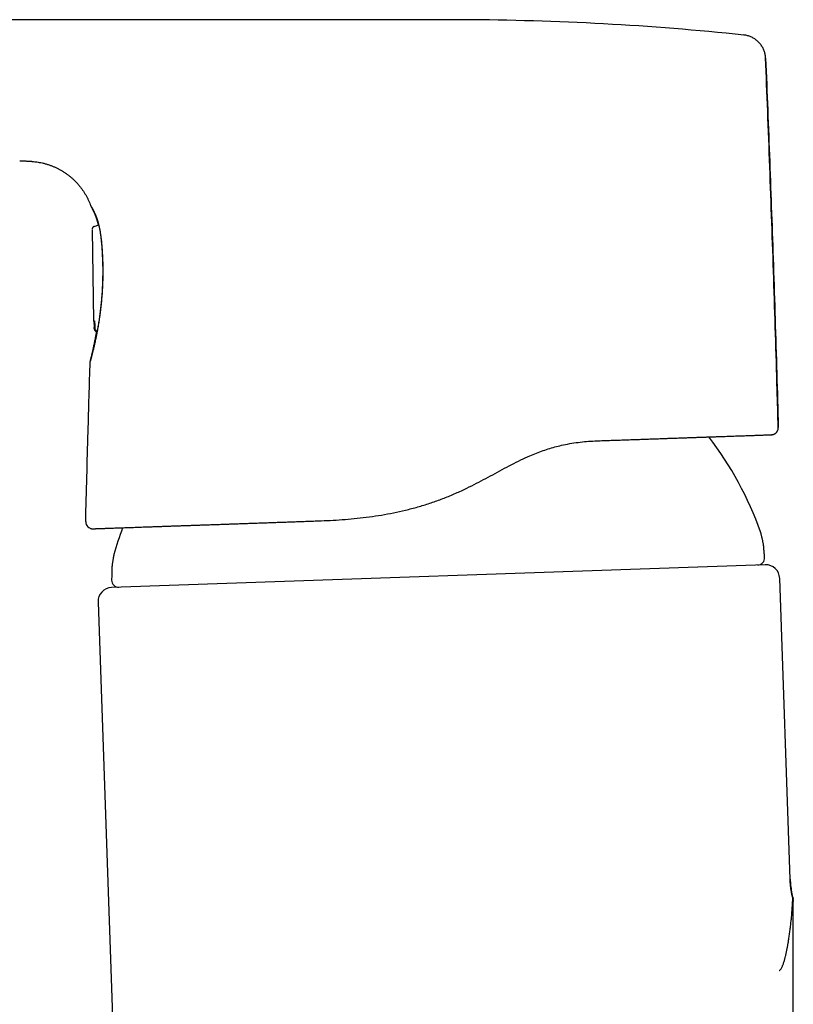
# Model space of a CAD drawing. Header units: millimetres. Extents: x 8 to 750, y 12 to 498.
# Tile 4 of 31: x 138 to 193, y 416 to 486. Entities that reach past the tile are written whole.
import ezdxf

# ---------------------------------------------------------------- set-up
doc = ezdxf.new("R2010")
doc.units = ezdxf.units.MM

msp = doc.modelspace()

# ---------------------------------------------------------------- linework, layer by layer
at = {"color": 7, "linetype": 'Continuous', "lineweight": 30}
for p, q in [((189.858, 484.97), (189.859, 484.97)), ((138.37, 476.019), (138.37, 476.019)), ((143.663, 471.347), (143.989, 471.455)), ((143.526, 471.122), (143.628, 464.633)), ((143.662, 471.347), (143.658, 471.345)), ((191.842, 456.537), (191.83, 456.536)), ((191.377, 447.286), (144.905, 445.663)), ((193.158, 424.923), (192.411, 446.321)), ((143.941, 444.629), (146.314, 376.656)), ((193.375, 423.41), (193.376, 423.38)), ((193.377, 423.358), (193.378, 423.333))]:
    msp.add_line(p, q, dxfattribs=at)
at = {"color": 7, "linetype": 'Continuous', "lineweight": 30, "flags": 128}
for points in [[(143.667, 464.084), (143.666, 464.134), (143.666, 464.174)], [(143.715, 464.183), (143.713, 464.183), (143.714, 464.183)], [(143.714, 464.183), (143.714, 464.132), (143.715, 464.093)]]:
    msp.add_lwpolyline(points, dxfattribs=at)
at = {"color": 7, "linetype": 'Continuous', "lineweight": 30}
for centre, radius, start, end in [((169.022, 286.058), 200, 84.01997, 89.75052), ((168.31, 441.625), 24.1, 19.37766, 37.75577), ((143.563, 450.348), 0.5, 178.55711, 271.99959), ((168.31, 441.625), 24.1, 159.86166, 164.62234), ((190.841, 447.767), 0.5, 272, 5.1376), ((191.412, 446.286), 1, 2, 92), ((145.406, 446.181), 0.5, 178.8624, 272), ((144.94, 444.663), 1, 92, 182)]:
    msp.add_arc(centre, radius, start, end, dxfattribs=at)
for points, knots in [([(166.188, 486.054), (165.982, 486.053), (165.574, 486.052), (164.967, 486.052), (164.371, 486.052), (163.786, 486.052), (163.215, 486.053), (162.658, 486.053), (162.115, 486.053), (161.583, 486.054), (161.057, 486.054), (160.539, 486.055), (160.028, 486.055), (159.528, 486.055), (159.039, 486.055), (158.561, 486.056), (158.094, 486.056), (157.638, 486.056), (157.193, 486.056), (156.758, 486.056), (156.335, 486.056), (155.922, 486.056), (155.521, 486.056), (155.13, 486.056), (154.761, 486.055), (154.412, 486.055), (154.082, 486.055), (153.762, 486.055), (153.451, 486.055), (153.15, 486.055), (152.851, 486.055), (152.555, 486.055), (152.263, 486.055), (151.982, 486.055), (151.706, 486.055), (151.438, 486.055), (151.174, 486.055), (150.77, 486.055), (150.219, 486.055), (149.471, 486.055), (148.668, 486.055), (147.81, 486.055), (146.948, 486.055), (146.082, 486.054), (145.213, 486.054), (144.334, 486.054), (143.443, 486.054), (142.542, 486.054), (141.629, 486.054), (140.732, 486.054), (139.851, 486.054), (138.986, 486.054), (138.112, 486.054), (137.23, 486.053), (136.343, 486.053), (135.078, 486.053), (133.442, 486.053), (131.436, 486.053), (129.438, 486.052), (127.943, 486.052), (127.113, 486.052), (126.946, 486.052)], [0, 0, 0, 0, 0.015744, 0.031211, 0.046401, 0.061313, 0.075948, 0.090051, 0.103887, 0.117455, 0.130756, 0.144053, 0.15707, 0.16981, 0.182271, 0.194453, 0.206357, 0.217982, 0.229328, 0.240396, 0.251186, 0.261697, 0.271929, 0.281883, 0.291558, 0.300182, 0.308573, 0.316729, 0.324651, 0.332339, 0.339792, 0.347502, 0.354945, 0.36212, 0.369027, 0.375976, 0.382634, 0.389188, 0.406884, 0.424785, 0.446365, 0.468236, 0.490398, 0.512264, 0.534407, 0.556826, 0.579522, 0.602493, 0.625742, 0.649266, 0.671073, 0.693112, 0.715383, 0.737887, 0.760562, 0.783211, 0.834536, 0.885653, 0.93656, 0.987259, 1, 1, 1, 1]), ([(169.893, 486.056), (169.765, 486.057), (169.512, 486.058), (169.135, 486.059), (168.767, 486.059), (168.406, 486.059), (168.053, 486.058), (167.689, 486.058), (167.313, 486.057), (166.928, 486.056), (166.555, 486.055), (166.309, 486.054), (166.188, 486.054)], [0, 0, 0, 0, 0.10365, 0.205239, 0.304739, 0.402125, 0.497374, 0.590466, 0.697391, 0.801283, 0.90215, 1, 1, 1, 1]), ([(169.893, 486.057), (169.893, 486.057), (169.893, 486.057), (169.893, 486.057), (169.893, 486.057)], [0, 0, 0, 0, 0.438801, 1, 1, 1, 1]), ([(191.412, 483.315), (191.41, 483.354), (191.405, 483.432), (191.388, 483.549), (191.363, 483.667), (191.329, 483.785), (191.285, 483.903), (191.233, 484.018), (191.172, 484.131), (191.102, 484.239), (191.024, 484.343), (190.938, 484.441), (190.844, 484.531), (190.745, 484.615), (190.64, 484.69), (190.531, 484.757), (190.419, 484.815), (190.304, 484.864), (190.188, 484.904), (190.072, 484.936), (189.962, 484.958), (189.89, 484.966), (189.858, 484.97)], [0, 0, 0, 0, 0.046787, 0.094642, 0.143487, 0.193232, 0.243772, 0.294994, 0.346771, 0.39897, 0.45145, 0.504066, 0.556669, 0.609113, 0.661254, 0.712954, 0.764084, 0.81452, 0.86415, 0.912872, 0.960594, 1, 1, 1, 1]), ([(192.306, 457.05), (192.281, 457.947), (192.22, 460.166), (192.113, 463.706), (191.986, 467.671), (191.851, 471.636), (191.708, 475.6), (191.561, 479.494), (191.457, 482.065), (191.406, 483.315)], [0, 0, 0, 0, 0.1024401, 0.2533882, 0.4043368, 0.5552855, 0.7062337, 0.8571811, 1, 1, 1, 1]), ([(191.412, 483.315), (191.461, 482.09), (191.56, 479.639), (191.7, 475.962), (191.833, 472.285), (191.962, 468.55), (192.085, 464.755), (192.203, 460.903), (192.276, 458.334), (192.312, 457.05)], [0, 0, 0, 0, 0.139999, 0.279998, 0.419999, 0.559999, 0.706667, 0.853333, 1, 1, 1, 1]), ([(138.37, 476.019), (138.404, 476.018), (138.484, 476.017), (138.606, 476.014), (138.735, 476.01), (138.853, 476.006), (138.954, 476.001), (139.038, 475.996), (139.109, 475.992), (139.172, 475.987), (139.229, 475.982), (139.318, 475.974), (139.441, 475.96), (139.6, 475.939), (139.779, 475.909), (139.977, 475.869), (140.192, 475.816), (140.404, 475.752), (140.606, 475.681), (140.799, 475.604), (140.983, 475.521), (141.163, 475.43), (141.339, 475.331), (141.511, 475.225), (141.678, 475.112), (141.84, 474.992), (141.997, 474.865), (142.149, 474.732), (142.295, 474.592), (142.436, 474.447), (142.57, 474.296), (142.697, 474.139), (142.818, 473.978), (142.932, 473.811), (143.038, 473.639), (143.137, 473.464), (143.228, 473.284), (143.311, 473.1), (143.371, 472.95), (143.402, 472.861), (143.411, 472.835)], [0, 0, 0, 0, 0.015685, 0.03749, 0.057625, 0.076093, 0.092893, 0.104917, 0.115904, 0.125848, 0.134746, 0.142948, 0.167595, 0.192702, 0.218287, 0.252839, 0.287402, 0.321984, 0.356587, 0.388058, 0.419548, 0.45106, 0.482573, 0.514109, 0.545662, 0.577206, 0.608772, 0.640345, 0.671901, 0.703475, 0.735045, 0.766593, 0.79815, 0.829695, 0.861215, 0.892735, 0.924236, 0.955715, 0.987183, 1, 1, 1, 1]), ([(143.412, 472.835), (143.414, 472.831), (143.418, 472.82), (143.424, 472.808), (143.429, 472.797), (143.433, 472.79), (143.439, 472.779), (143.447, 472.765), (143.457, 472.747), (143.468, 472.728), (143.48, 472.705), (143.495, 472.678), (143.512, 472.646), (143.531, 472.61), (143.553, 472.567), (143.577, 472.52), (143.601, 472.469), (143.627, 472.415), (143.652, 472.36), (143.678, 472.301), (143.704, 472.239), (143.731, 472.175), (143.756, 472.11), (143.78, 472.047), (143.802, 471.984), (143.823, 471.921), (143.839, 471.872), (143.85, 471.835), (143.858, 471.812), (143.865, 471.786), (143.874, 471.756), (143.884, 471.719), (143.896, 471.676), (143.91, 471.626), (143.924, 471.568), (143.939, 471.507), (143.949, 471.464), (143.954, 471.444)], [0, 0, 0, 0, 0.009232, 0.025029, 0.042287, 0.060673, 0.079256, 0.116268, 0.153994, 0.188474, 0.2242, 0.261206, 0.299491, 0.339872, 0.381578, 0.424522, 0.466686, 0.507183, 0.546004, 0.583147, 0.623312, 0.661305, 0.697124, 0.731081, 0.763399, 0.794097, 0.82319, 0.834159, 0.844883, 0.855882, 0.869381, 0.885633, 0.904272, 0.925566, 0.949516, 0.976125, 1, 1, 1, 1]), ([(143.461, 472.751), (143.461, 472.751), (143.46, 472.752), (143.462, 472.75), (143.463, 472.747), (143.467, 472.741), (143.472, 472.734), (143.477, 472.725), (143.483, 472.717), (143.489, 472.708), (143.495, 472.698), (143.5, 472.689), (143.505, 472.68), (143.51, 472.673), (143.513, 472.666), (143.517, 472.661), (143.52, 472.656), (143.523, 472.65), (143.528, 472.641), (143.535, 472.628), (143.545, 472.611), (143.556, 472.592), (143.567, 472.571), (143.579, 472.55), (143.591, 472.526), (143.604, 472.501), (143.617, 472.476), (143.631, 472.449), (143.65, 472.41), (143.675, 472.358), (143.707, 472.29), (143.739, 472.218), (143.767, 472.153), (143.791, 472.095), (143.81, 472.044), (143.83, 471.991), (143.851, 471.931), (143.873, 471.866), (143.896, 471.795), (143.919, 471.718), (143.943, 471.634), (143.968, 471.541), (143.993, 471.44), (144.017, 471.335), (144.039, 471.228), (144.061, 471.118), (144.082, 471), (144.102, 470.874), (144.122, 470.739), (144.14, 470.595), (144.151, 470.495), (144.157, 470.443)], [0, 0, 0, 0, 0.0001938, 0.0157845, 0.0328639, 0.0514366, 0.0715062, 0.0848889, 0.0988641, 0.1132848, 0.126525, 0.1381327, 0.148272, 0.1567149, 0.1634601, 0.1685837, 0.173687, 0.1794075, 0.1857453, 0.198968, 0.2142652, 0.2316358, 0.2463289, 0.2622334, 0.2790761, 0.2958667, 0.3125126, 0.3290119, 0.3453628, 0.3812373, 0.416348, 0.4506779, 0.4842146, 0.5049023, 0.5253104, 0.5466486, 0.5697097, 0.5944953, 0.6195597, 0.6461787, 0.6743594, 0.7041101, 0.735441, 0.7683633, 0.7978587, 0.8285404, 0.8604163, 0.893494, 0.9277802, 0.9632808, 1, 1, 1, 1]), ([(143.662, 471.347), (143.651, 471.342), (143.629, 471.333), (143.604, 471.316), (143.588, 471.302), (143.578, 471.292), (143.568, 471.281), (143.56, 471.269), (143.55, 471.253), (143.54, 471.233), (143.532, 471.208), (143.526, 471.179), (143.525, 471.159), (143.525, 471.148)], [0, 0, 0, 0, 0.11759, 0.216372, 0.270183, 0.313704, 0.351669, 0.406774, 0.483164, 0.581192, 0.700557, 0.840518, 1, 1, 1, 1]), ([(144.161, 470.484), (144.168, 470.424), (144.18, 470.302), (144.197, 470.115), (144.213, 469.923), (144.227, 469.728), (144.24, 469.529), (144.251, 469.326), (144.261, 469.119), (144.269, 468.91), (144.275, 468.7), (144.279, 468.488), (144.281, 468.275), (144.281, 468.06), (144.279, 467.845), (144.275, 467.629), (144.269, 467.412), (144.261, 467.196), (144.25, 466.979), (144.238, 466.763), (144.223, 466.546), (144.207, 466.329), (144.188, 466.114), (144.168, 465.901), (144.147, 465.691), (144.124, 465.485), (144.099, 465.282), (144.073, 465.083), (144.046, 464.887), (144.018, 464.696), (143.989, 464.509), (143.959, 464.328), (143.929, 464.151), (143.898, 463.979), (143.866, 463.811), (143.834, 463.647), (143.801, 463.48), (143.766, 463.312), (143.729, 463.145), (143.694, 462.985), (143.659, 462.834), (143.626, 462.692), (143.595, 462.564), (143.567, 462.45), (143.543, 462.349), (143.519, 462.256), (143.497, 462.171), (143.477, 462.093), (143.459, 462.022), (143.442, 461.959), (143.427, 461.903), (143.414, 461.856), (143.404, 461.817), (143.395, 461.786), (143.388, 461.765), (143.384, 461.751), (143.383, 461.75), (143.382, 461.749)], [0, 0, 0, 0, 0.0179738, 0.0358816, 0.0537516, 0.0716125, 0.0894927, 0.1074209, 0.1254254, 0.1433791, 0.1612319, 0.1790124, 0.1967494, 0.2144723, 0.2322104, 0.2499931, 0.267689, 0.285393, 0.3031349, 0.3209441, 0.3388501, 0.3568817, 0.3750673, 0.3931067, 0.4110517, 0.4289294, 0.4467672, 0.4645929, 0.4824343, 0.5003191, 0.5179278, 0.5355663, 0.5532628, 0.5710455, 0.5889418, 0.6069791, 0.6251837, 0.6459897, 0.6667766, 0.687582, 0.7084431, 0.729397, 0.7504803, 0.7685392, 0.7864964, 0.8043748, 0.8221974, 0.8399877, 0.8577691, 0.8755652, 0.8936864, 0.9116481, 0.9294764, 0.9471982, 0.9648409, 0.9824322, 1, 1, 1, 1]), ([(144.157, 470.444), (144.162, 470.39), (144.173, 470.283), (144.187, 470.12), (144.2, 469.959), (144.213, 469.798), (144.223, 469.64), (144.233, 469.483), (144.242, 469.325), (144.249, 469.164), (144.256, 469.001), (144.261, 468.843), (144.266, 468.69), (144.269, 468.538), (144.271, 468.391), (144.272, 468.247), (144.272, 468.111), (144.272, 467.982), (144.27, 467.861), (144.269, 467.75), (144.267, 467.649), (144.265, 467.552), (144.262, 467.456), (144.259, 467.356), (144.254, 467.242), (144.249, 467.113), (144.241, 466.968), (144.233, 466.818), (144.223, 466.665), (144.211, 466.492), (144.196, 466.303), (144.178, 466.096), (144.158, 465.889), (144.137, 465.684), (144.114, 465.482), (144.09, 465.282), (144.064, 465.084), (144.038, 464.889), (144.01, 464.697), (143.98, 464.509), (143.95, 464.325), (143.92, 464.144), (143.888, 463.967), (143.856, 463.793), (143.823, 463.623), (143.79, 463.459), (143.761, 463.318), (143.736, 463.2), (143.716, 463.105), (143.696, 463.017), (143.678, 462.937), (143.662, 462.863), (143.647, 462.8), (143.635, 462.747), (143.624, 462.702), (143.614, 462.66), (143.605, 462.621), (143.596, 462.583), (143.586, 462.542), (143.575, 462.498), (143.563, 462.45), (143.551, 462.4), (143.538, 462.349), (143.525, 462.297), (143.512, 462.244), (143.499, 462.193), (143.486, 462.144), (143.474, 462.1), (143.463, 462.059), (143.454, 462.023), (143.445, 461.991), (143.437, 461.962), (143.43, 461.936), (143.423, 461.913), (143.417, 461.894), (143.413, 461.879), (143.409, 461.866), (143.407, 461.861), (143.408, 461.862), (143.408, 461.862)], [0, 0, 0, 0, 0.0169561, 0.0334861, 0.0495907, 0.0652702, 0.0805244, 0.095353, 0.1097556, 0.1251057, 0.139939, 0.1542552, 0.168054, 0.1812793, 0.1946176, 0.2072471, 0.2191684, 0.230382, 0.2408887, 0.2506898, 0.2592855, 0.2673811, 0.2757052, 0.2843782, 0.293401, 0.3053924, 0.3179544, 0.3310887, 0.3445986, 0.358259, 0.3763743, 0.3947466, 0.4133753, 0.4317643, 0.4502986, 0.4689226, 0.4876312, 0.5064197, 0.5252852, 0.5442386, 0.5633124, 0.5825696, 0.602013, 0.6216433, 0.6414615, 0.6614692, 0.6816686, 0.6949607, 0.7078546, 0.7200955, 0.7316834, 0.742618, 0.7528987, 0.7605174, 0.7677316, 0.7745409, 0.7809447, 0.7873012, 0.7942395, 0.8024849, 0.8114356, 0.821091, 0.8314509, 0.842515, 0.8542837, 0.8667574, 0.878812, 0.8911739, 0.9031527, 0.914719, 0.9258735, 0.9366168, 0.9483267, 0.9595067, 0.9701572, 0.980278, 0.9898751, 0.9993905, 1, 1, 1, 1]), ([(143.628, 464.633), (143.629, 464.624), (143.63, 464.606), (143.638, 464.579), (143.65, 464.557), (143.665, 464.537), (143.68, 464.521), (143.692, 464.513), (143.697, 464.51)], [0, 0, 0, 0, 0.195264, 0.381185, 0.553237, 0.707642, 0.881499, 1, 1, 1, 1]), ([(143.651, 464.557), (143.651, 464.554), (143.652, 464.544), (143.653, 464.523), (143.655, 464.495), (143.656, 464.475), (143.656, 464.464), (143.656, 464.464)], [0, 0, 0, 0, 0.138068, 0.432269, 0.71431, 0.986884, 1, 1, 1, 1]), ([(143.656, 464.464), (143.657, 464.45), (143.658, 464.423), (143.66, 464.378), (143.662, 464.33), (143.663, 464.279), (143.665, 464.227), (143.665, 464.192), (143.665, 464.174)], [0, 0, 0, 0, 0.1585168, 0.3238933, 0.4926066, 0.6622751, 0.8313803, 1, 1, 1, 1]), ([(143.659, 464.408), (143.658, 464.424), (143.657, 464.442), (143.657, 464.458), (143.656, 464.46)], [0, 0, 0, 0, 0.890665, 1, 1, 1, 1]), ([(143.673, 464.645), (143.674, 464.645), (143.676, 464.644), (143.679, 464.638), (143.682, 464.626), (143.685, 464.608), (143.689, 464.583), (143.693, 464.549), (143.697, 464.509), (143.701, 464.464), (143.704, 464.414), (143.708, 464.36), (143.71, 464.303), (143.712, 464.244), (143.713, 464.203), (143.714, 464.183)], [0, 0, 0, 0, 0.061521, 0.122879, 0.184834, 0.248124, 0.32976, 0.411839, 0.49571, 0.579628, 0.662686, 0.746152, 0.831239, 0.915355, 1, 1, 1, 1]), ([(143.829, 463.886), (143.828, 463.876), (143.819, 463.825), (143.802, 463.735), (143.78, 463.614), (143.755, 463.482), (143.728, 463.342), (143.698, 463.194), (143.669, 463.054), (143.641, 462.919), (143.614, 462.792), (143.587, 462.672), (143.562, 462.559), (143.538, 462.454), (143.516, 462.356), (143.495, 462.265), (143.476, 462.181), (143.459, 462.109), (143.444, 462.048), (143.432, 461.995), (143.42, 461.947), (143.413, 461.913), (143.407, 461.891), (143.404, 461.877), (143.4, 461.86), (143.396, 461.841), (143.392, 461.82), (143.388, 461.799), (143.384, 461.776), (143.383, 461.762), (143.383, 461.755)], [0, 0, 0, 0, 0.007682, 0.041168, 0.075681, 0.11034, 0.156546, 0.202738, 0.248909, 0.29506, 0.341188, 0.387291, 0.433366, 0.479471, 0.525613, 0.571935, 0.618698, 0.665902, 0.70591, 0.746631, 0.788204, 0.830629, 0.847529, 0.864796, 0.883497, 0.903786, 0.925684, 0.949214, 0.974398, 1, 1, 1, 1]), ([(143.669, 464.084), (143.669, 464.072), (143.67, 464.048), (143.679, 464.015), (143.692, 463.986), (143.707, 463.962), (143.724, 463.942), (143.74, 463.928), (143.755, 463.916), (143.77, 463.907), (143.785, 463.899), (143.801, 463.893), (143.818, 463.888), (143.837, 463.884), (143.856, 463.882), (143.868, 463.882), (143.872, 463.883)], [0, 0, 0, 0, 0.115547, 0.223253, 0.322244, 0.411813, 0.491361, 0.5602, 0.617167, 0.664047, 0.722642, 0.777097, 0.829245, 0.88534, 0.962234, 1, 1, 1, 1]), ([(143.717, 464.081), (143.717, 464.074), (143.718, 464.058), (143.724, 464.032), (143.734, 464.007), (143.747, 463.983), (143.762, 463.962), (143.779, 463.944), (143.795, 463.931), (143.809, 463.922), (143.821, 463.915), (143.834, 463.908), (143.851, 463.901), (143.865, 463.897), (143.874, 463.896), (143.875, 463.896)], [0, 0, 0, 0, 0.077505, 0.191421, 0.295977, 0.390739, 0.500091, 0.590552, 0.673134, 0.730643, 0.78387, 0.83421, 0.901072, 0.990198, 1, 1, 1, 1]), ([(143.063, 450.36), (143.09, 451.423), (143.145, 453.549), (143.227, 456.51), (143.306, 459.244), (143.357, 460.914), (143.382, 461.749)], [0, 0, 0, 0, 0.279999, 0.559999, 0.779999, 1, 1, 1, 1]), ([(143.382, 461.749), (143.382, 461.749), (143.382, 461.749), (143.383, 461.754), (143.383, 461.755)], [0, 0, 0, 0, 0.86752, 1, 1, 1, 1]), ([(143.398, 461.833), (143.4, 461.84), (143.402, 461.849), (143.405, 461.86), (143.405, 461.863)], [0, 0, 0, 0, 0.829345, 1, 1, 1, 1]), ([(191.842, 456.537), (191.845, 456.537), (191.851, 456.537), (191.86, 456.538), (191.869, 456.539), (191.878, 456.54), (191.886, 456.541), (191.894, 456.543), (191.902, 456.544), (191.91, 456.546), (191.916, 456.547), (191.921, 456.548), (191.925, 456.549), (191.933, 456.551), (191.946, 456.554), (191.965, 456.56), (191.99, 456.569), (192.016, 456.58), (192.042, 456.592), (192.067, 456.607), (192.092, 456.622), (192.116, 456.639), (192.141, 456.66), (192.168, 456.686), (192.197, 456.717), (192.226, 456.756), (192.254, 456.803), (192.279, 456.856), (192.297, 456.916), (192.309, 456.982), (192.31, 457.027), (192.31, 457.05)], [0, 0, 0, 0, 0.083158, 0.156781, 0.220898, 0.275547, 0.320782, 0.351353, 0.375546, 0.393559, 0.403307, 0.407144, 0.410445, 0.416698, 0.42789, 0.445387, 0.468975, 0.493994, 0.519027, 0.544027, 0.568947, 0.593742, 0.620675, 0.652717, 0.689823, 0.731838, 0.778479, 0.829307, 0.883711, 0.940913, 1, 1, 1, 1]), ([(192.306, 457.05), (192.308, 457.05), (192.31, 457.05), (192.31, 457.05), (192.31, 457.05)], [0, 0, 0, 0, 0.890312, 1, 1, 1, 1]), ([(159.815, 450.415), (160.099, 450.427), (160.664, 450.45), (161.517, 450.508), (162.373, 450.587), (163.232, 450.69), (164.095, 450.82), (164.956, 450.978), (165.815, 451.168), (166.673, 451.393), (167.519, 451.652), (168.353, 451.947), (169.173, 452.278), (169.952, 452.629), (170.682, 452.988), (171.355, 453.34), (172.017, 453.697), (172.679, 454.059), (173.343, 454.412), (173.996, 454.741), (174.585, 455.013), (175.116, 455.233), (175.594, 455.41), (176.07, 455.566), (176.547, 455.702), (177.067, 455.826), (177.628, 455.933), (178.229, 456.017), (178.828, 456.076), (179.222, 456.094), (179.419, 456.103)], [0, 0, 0, 0, 0.042142, 0.083804, 0.12489, 0.166472, 0.20798, 0.249261, 0.29048, 0.332119, 0.374004, 0.414886, 0.456358, 0.498394, 0.535398, 0.571197, 0.606087, 0.642326, 0.679002, 0.714138, 0.748101, 0.773517, 0.798644, 0.823594, 0.848461, 0.873464, 0.904869, 0.936421, 0.968139, 1, 1, 1, 1]), ([(179.419, 456.103), (179.569, 456.108), (179.87, 456.119), (180.314, 456.134), (180.751, 456.149), (181.181, 456.164), (181.605, 456.179), (182.023, 456.194), (182.422, 456.208), (182.804, 456.221), (183.169, 456.234), (183.529, 456.246), (183.883, 456.259), (184.231, 456.271), (184.568, 456.283), (184.893, 456.294), (185.207, 456.305), (185.514, 456.316), (185.816, 456.326), (186.111, 456.336), (186.401, 456.347), (186.684, 456.356), (186.965, 456.366), (187.242, 456.376), (187.516, 456.386), (187.782, 456.395), (188.04, 456.404), (188.29, 456.413), (188.538, 456.421), (188.786, 456.43), (189.03, 456.438), (189.265, 456.447), (189.49, 456.454), (189.705, 456.462), (189.911, 456.469), (190.101, 456.476), (190.277, 456.482), (190.439, 456.488), (190.592, 456.493), (190.736, 456.498), (190.872, 456.503), (191.003, 456.507), (191.129, 456.512), (191.247, 456.516), (191.354, 456.52), (191.451, 456.523), (191.537, 456.526), (191.612, 456.529), (191.675, 456.531), (191.726, 456.533), (191.766, 456.534), (191.796, 456.535), (191.817, 456.536), (191.83, 456.536), (191.83, 456.536), (191.83, 456.536)], [0, 0, 0, 0, 0.020051, 0.040054, 0.06002, 0.079958, 0.099877, 0.119785, 0.139693, 0.157949, 0.17622, 0.194512, 0.212833, 0.231189, 0.249588, 0.267063, 0.284543, 0.302033, 0.319541, 0.337072, 0.354632, 0.372228, 0.389802, 0.408169, 0.426502, 0.444808, 0.463094, 0.481368, 0.499636, 0.519523, 0.539411, 0.55931, 0.579227, 0.599173, 0.619157, 0.639142, 0.657442, 0.675735, 0.69403, 0.712332, 0.730649, 0.748987, 0.769065, 0.789115, 0.809146, 0.829166, 0.849185, 0.869211, 0.88937, 0.907855, 0.926312, 0.944748, 0.963169, 0.981584, 1, 1, 1, 1]), ([(143.587, 449.848), (143.592, 449.849), (143.601, 449.849), (143.627, 449.85), (143.661, 449.851), (143.703, 449.853), (143.755, 449.854), (143.815, 449.856), (143.883, 449.859), (143.96, 449.861), (144.046, 449.864), (144.141, 449.868), (144.245, 449.871), (144.358, 449.875), (144.479, 449.88), (144.61, 449.884), (144.748, 449.889), (144.895, 449.894), (145.05, 449.9), (145.213, 449.905), (145.384, 449.911), (145.563, 449.917), (145.748, 449.924), (145.94, 449.931), (146.14, 449.938), (146.35, 449.945), (146.569, 449.953), (146.797, 449.961), (147.033, 449.969), (147.276, 449.977), (147.527, 449.986), (147.786, 449.995), (148.052, 450.004), (148.325, 450.014), (148.606, 450.024), (148.894, 450.034), (149.189, 450.044), (149.49, 450.055), (149.796, 450.065), (150.107, 450.076), (150.425, 450.087), (150.751, 450.099), (151.085, 450.11), (151.427, 450.122), (151.775, 450.134), (152.129, 450.147), (152.49, 450.159), (152.856, 450.172), (153.229, 450.185), (153.607, 450.198), (153.99, 450.212), (154.378, 450.225), (154.771, 450.239), (155.165, 450.253), (155.563, 450.267), (155.962, 450.281), (156.367, 450.295), (156.78, 450.309), (157.201, 450.324), (157.628, 450.339), (158.059, 450.354), (158.493, 450.369), (158.93, 450.384), (159.371, 450.4), (159.667, 450.41), (159.815, 450.415)], [0, 0, 0, 0, 0.015987, 0.031966, 0.047943, 0.063923, 0.079628, 0.095347, 0.111087, 0.12672, 0.142652, 0.158572, 0.174486, 0.190399, 0.206318, 0.222248, 0.238195, 0.254091, 0.269964, 0.285821, 0.301667, 0.317508, 0.333067, 0.348631, 0.364207, 0.379859, 0.395806, 0.411731, 0.427641, 0.443542, 0.459439, 0.475338, 0.491246, 0.507139, 0.523027, 0.538915, 0.554811, 0.570719, 0.58636, 0.602026, 0.617721, 0.633378, 0.649338, 0.665287, 0.681231, 0.697176, 0.713128, 0.729093, 0.745077, 0.761089, 0.777074, 0.793036, 0.808982, 0.824918, 0.840566, 0.856214, 0.871871, 0.887684, 0.903789, 0.919864, 0.935914, 0.951946, 0.967967, 0.983983, 1, 1, 1, 1]), ([(143.384, 449.882), (143.386, 449.881), (143.396, 449.877), (143.412, 449.872), (143.428, 449.867), (143.439, 449.864), (143.445, 449.863), (143.451, 449.861), (143.459, 449.859), (143.469, 449.857), (143.479, 449.855), (143.491, 449.853), (143.502, 449.852), (143.515, 449.85), (143.528, 449.849), (143.541, 449.848), (143.555, 449.848), (143.563, 449.848), (143.568, 449.848)], [0, 0, 0, 0, 0.012811, 0.052711, 0.081106, 0.098847, 0.10671, 0.115231, 0.135364, 0.160903, 0.204624, 0.260185, 0.327999, 0.425851, 0.541876, 0.676197, 0.828889, 1, 1, 1, 1]), ([(191.285, 448.483), (191.284, 448.494), (191.283, 448.516), (191.28, 448.552), (191.276, 448.594), (191.269, 448.645), (191.26, 448.704), (191.247, 448.776), (191.232, 448.86), (191.212, 448.955), (191.192, 449.054), (191.171, 449.147), (191.152, 449.231), (191.135, 449.303), (191.118, 449.37), (191.103, 449.429), (191.089, 449.481), (191.077, 449.525), (191.065, 449.561), (191.055, 449.593), (191.048, 449.612), (191.045, 449.621)], [0, 0, 0, 0, 0.02681, 0.057115, 0.093355, 0.136933, 0.18833, 0.247241, 0.324987, 0.409378, 0.497317, 0.585371, 0.653576, 0.718012, 0.777278, 0.830311, 0.876494, 0.915115, 0.947608, 0.975223, 1, 1, 1, 1]), ([(191.339, 447.812), (191.334, 447.86), (191.322, 447.996), (191.301, 448.219), (191.29, 448.395), (191.285, 448.483)], [0, 0, 0, 0, 0.214987, 0.607509, 1, 1, 1, 1]), ([(145.073, 448.016), (145.07, 448.006), (145.064, 447.984), (145.055, 447.949), (145.046, 447.907), (145.036, 447.857), (145.024, 447.798), (145.011, 447.726), (144.997, 447.641), (144.982, 447.545), (144.967, 447.445), (144.954, 447.352), (144.943, 447.267), (144.934, 447.193), (144.927, 447.125), (144.921, 447.063), (144.916, 447.01), (144.914, 446.965), (144.913, 446.927), (144.913, 446.894), (144.913, 446.873), (144.913, 446.864)], [0, 0, 0, 0, 0.026847, 0.057215, 0.093551, 0.137247, 0.188767, 0.247794, 0.325652, 0.410116, 0.49808, 0.586111, 0.654263, 0.71862, 0.777785, 0.830704, 0.876771, 0.915287, 0.947697, 0.975256, 1, 1, 1, 1]), ([(144.913, 446.864), (144.914, 446.789), (144.915, 446.64), (144.911, 446.415), (144.907, 446.266), (144.906, 446.191), (144.906, 446.191)], [0, 0, 0, 0, 0.333007, 0.666029, 0.999071, 1, 1, 1, 1]), ([(193.151, 424.921), (193.152, 424.922), (193.158, 424.922), (193.158, 424.923), (193.158, 424.923)], [0, 0, 0, 0, 0.193878, 1, 1, 1, 1]), ([(193.347, 423.55), (193.33, 423.621), (193.294, 423.768), (193.25, 423.992), (193.212, 424.222), (193.183, 424.453), (193.162, 424.686), (193.155, 424.843), (193.151, 424.921)], [0, 0, 0, 0, 0.158924, 0.326958, 0.493483, 0.661293, 0.830198, 1, 1, 1, 1]), ([(193.158, 424.923), (193.161, 424.85), (193.168, 424.702), (193.188, 424.48), (193.215, 424.255), (193.25, 424.029), (193.294, 423.802), (193.33, 423.651), (193.348, 423.575)], [0, 0, 0, 0, 0.161538, 0.325208, 0.490955, 0.658716, 0.828423, 1, 1, 1, 1]), ([(192.378, 418.419), (192.392, 418.426), (192.421, 418.439), (192.466, 418.484), (192.512, 418.548), (192.558, 418.63), (192.6, 418.72), (192.637, 418.813), (192.673, 418.909), (192.708, 419.015), (192.741, 419.127), (192.781, 419.268), (192.827, 419.447), (192.879, 419.674), (192.919, 419.87), (192.949, 420.024), (192.968, 420.129), (192.988, 420.237), (193.007, 420.348), (193.026, 420.461), (193.056, 420.643), (193.095, 420.898), (193.141, 421.233), (193.183, 421.576), (193.221, 421.919), (193.256, 422.261), (193.279, 422.538), (193.294, 422.761), (193.305, 422.922), (193.315, 423.074), (193.324, 423.215), (193.331, 423.328), (193.338, 423.418), (193.342, 423.484), (193.345, 423.529), (193.346, 423.544), (193.346, 423.55)], [0, 0, 0, 0, 0.030815, 0.0626, 0.095315, 0.128871, 0.159681, 0.184517, 0.209891, 0.235786, 0.261526, 0.285311, 0.325787, 0.367268, 0.409688, 0.426595, 0.443639, 0.460819, 0.478136, 0.49559, 0.513184, 0.561084, 0.609087, 0.658101, 0.707347, 0.754201, 0.80476, 0.828276, 0.853598, 0.879259, 0.903443, 0.929716, 0.949362, 0.968711, 0.989215, 1, 1, 1, 1]), ([(193.348, 423.575), (193.354, 423.549), (193.362, 423.515), (193.366, 423.48), (193.367, 423.472)], [0, 0, 0, 0, 0.776727, 1, 1, 1, 1]), ([(193.377, 423.38), (193.377, 423.381), (193.376, 423.386), (193.376, 423.397), (193.374, 423.416), (193.372, 423.434), (193.37, 423.451), (193.368, 423.466), (193.366, 423.483), (193.363, 423.5), (193.359, 423.518), (193.355, 423.537), (193.352, 423.554), (193.349, 423.564), (193.348, 423.568)], [0, 0, 0, 0, 0.028259, 0.201667, 0.356722, 0.494773, 0.573278, 0.646498, 0.715198, 0.78031, 0.842931, 0.904303, 0.965754, 1, 1, 1, 1]), ([(193.378, 417.419), (193.378, 417.424), (193.378, 417.432), (193.378, 417.459), (193.378, 417.496), (193.378, 417.544), (193.378, 417.602), (193.378, 417.668), (193.378, 417.738), (193.378, 417.809), (193.378, 417.88), (193.378, 417.957), (193.378, 418.039), (193.378, 418.126), (193.378, 418.216), (193.378, 418.309), (193.378, 418.406), (193.378, 418.508), (193.378, 418.616), (193.378, 418.729), (193.378, 418.845), (193.378, 418.961), (193.378, 419.082), (193.378, 419.211), (193.378, 419.349), (193.378, 419.494), (193.378, 419.645), (193.378, 419.753), (193.378, 419.814), (193.378, 419.826), (193.378, 419.839), (193.378, 419.852), (193.378, 419.865), (193.378, 419.894), (193.378, 419.938), (193.378, 419.997), (193.378, 420.06), (193.378, 420.13), (193.378, 420.205), (193.378, 420.292), (193.378, 420.392), (193.378, 420.505), (193.378, 420.623), (193.378, 420.708), (193.378, 420.758), (193.378, 420.773), (193.378, 420.788), (193.378, 420.802), (193.378, 420.814), (193.378, 420.827), (193.378, 420.842), (193.378, 420.862), (193.378, 420.886), (193.378, 420.913), (193.378, 420.947), (193.378, 420.986), (193.378, 421.034), (193.378, 421.085), (193.378, 421.133), (193.378, 421.178), (193.378, 421.219), (193.378, 421.262), (193.378, 421.306), (193.378, 421.349), (193.378, 421.397), (193.378, 421.449), (193.378, 421.507), (193.378, 421.566), (193.378, 421.625), (193.378, 421.685), (193.378, 421.741), (193.378, 421.793), (193.378, 421.828), (193.378, 421.847), (193.378, 421.852), (193.378, 421.857), (193.378, 421.863), (193.378, 421.87), (193.378, 421.88), (193.378, 421.91), (193.378, 421.958), (193.378, 422.02), (193.378, 422.076), (193.378, 422.127), (193.378, 422.175), (193.378, 422.22), (193.378, 422.277), (193.378, 422.347), (193.378, 422.409), (193.378, 422.449), (193.378, 422.47), (193.378, 422.491), (193.378, 422.51), (193.378, 422.541), (193.378, 422.597), (193.378, 422.676), (193.378, 422.759), (193.378, 422.812), (193.378, 422.841), (193.378, 422.846), (193.378, 422.852), (193.378, 422.858), (193.378, 422.864), (193.378, 422.869), (193.378, 422.883), (193.378, 422.913), (193.378, 422.955), (193.378, 422.999), (193.378, 423.034), (193.378, 423.062), (193.378, 423.083), (193.378, 423.103), (193.378, 423.121), (193.378, 423.138), (193.378, 423.165), (193.378, 423.199), (193.378, 423.227), (193.378, 423.244), (193.378, 423.251), (193.378, 423.257), (193.378, 423.263), (193.378, 423.267), (193.378, 423.271), (193.378, 423.283), (193.378, 423.301), (193.378, 423.319), (193.378, 423.33), (193.378, 423.332), (193.378, 423.333)], [0, 0, 0, 0, 0.0218509, 0.0439056, 0.0661759, 0.0886733, 0.1114088, 0.1337382, 0.1554467, 0.1727161, 0.1901769, 0.2078325, 0.2256866, 0.2437426, 0.2609082, 0.2778555, 0.2950521, 0.3125005, 0.3302026, 0.3481607, 0.3663767, 0.3836138, 0.4003569, 0.4191679, 0.4383928, 0.4580328, 0.4780894, 0.4985638, 0.50016, 0.5017665, 0.5033834, 0.5050106, 0.5066483, 0.5082962, 0.5162051, 0.5234613, 0.5309014, 0.5399985, 0.5493562, 0.5589747, 0.5722651, 0.5860234, 0.6002498, 0.6149443, 0.6166953, 0.6184528, 0.6202166, 0.6219869, 0.623654, 0.6244904, 0.6265962, 0.6288905, 0.6318675, 0.6351115, 0.6386226, 0.6437433, 0.6493431, 0.6554219, 0.6619797, 0.6666178, 0.6714687, 0.6765325, 0.6818093, 0.6871275, 0.6918309, 0.6989785, 0.7058283, 0.7123804, 0.7199397, 0.7270596, 0.7337401, 0.7399811, 0.7457023, 0.7463178, 0.7469279, 0.7475327, 0.7481321, 0.7488474, 0.7502186, 0.7515774, 0.7597897, 0.7675186, 0.7741254, 0.7803328, 0.7861407, 0.7915493, 0.7970063, 0.8076299, 0.8177659, 0.8205664, 0.8233272, 0.8260485, 0.8287024, 0.8306495, 0.8382069, 0.851339, 0.8626721, 0.8736371, 0.874514, 0.8753885, 0.8762605, 0.8771301, 0.8779972, 0.8788618, 0.879724, 0.8844223, 0.8926286, 0.8997577, 0.9067015, 0.9107472, 0.9147279, 0.918644, 0.9222317, 0.9257051, 0.9291493, 0.9393084, 0.949213, 0.9514022, 0.9535791, 0.9557437, 0.9572655, 0.9586914, 0.9601127, 0.9615295, 0.9714633, 0.9811794, 0.990688, 1, 1, 1, 1]), ([(193.378, 414.36), (193.378, 414.444), (193.378, 414.612), (193.378, 414.851), (193.378, 415.081), (193.378, 415.301), (193.378, 415.511), (193.378, 415.707), (193.378, 415.89), (193.378, 416.061), (193.378, 416.223), (193.378, 416.376), (193.378, 416.521), (193.378, 416.656), (193.378, 416.783), (193.378, 416.901), (193.378, 417.01), (193.378, 417.11), (193.378, 417.201), (193.378, 417.283), (193.378, 417.356), (193.378, 417.398), (193.378, 417.419)], [0, 0, 0, 0, 0.0522864, 0.1045674, 0.1568435, 0.2091153, 0.2613833, 0.3136482, 0.3629241, 0.4121982, 0.4614709, 0.5107428, 0.5600144, 0.609286, 0.6585582, 0.7078315, 0.7571064, 0.8063833, 0.8547827, 0.9031849, 0.9515906, 1, 1, 1, 1])]:
    msp.add_open_spline(points, degree=3, knots=knots, dxfattribs=at)

doc.saveas('drawing.dxf')
